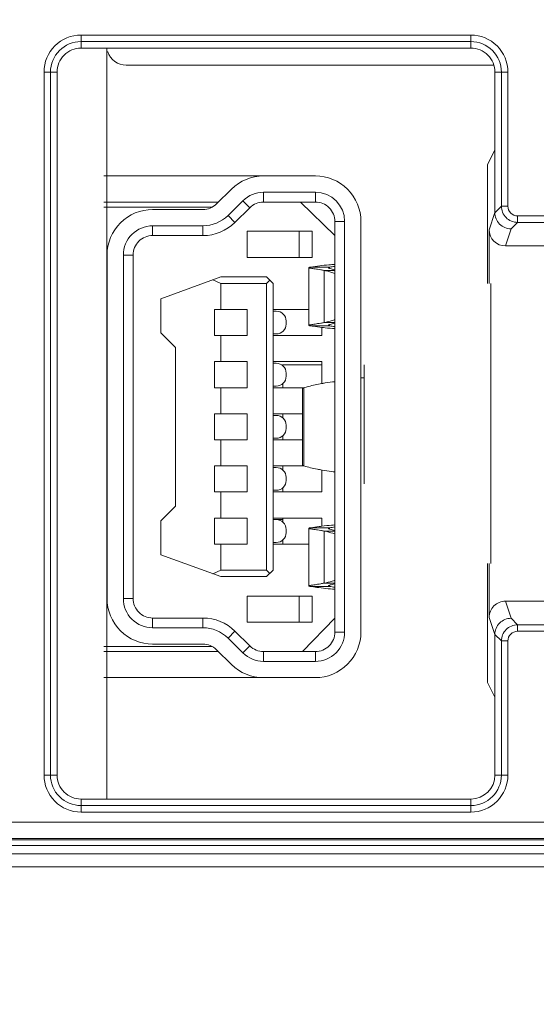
# Model space of a CAD drawing. Header units: millimetres. Extents: x -296 to 295, y -209 to 209.
# Tile 41 of 123: x -241 to -233, y 120 to 135. Entities that reach past the tile are written whole.
import ezdxf

# ---------------------------------------------------------------- set-up
doc = ezdxf.new("R2010")
doc.units = ezdxf.units.MM
doc.header["$MEASUREMENT"] = 0
doc.layers.add('layer 1', color=7, linetype='Continuous')

msp = doc.modelspace()

# ---------------------------------------------------------------- linework, layer by layer
at = {"layer": 'layer 1', "color": 1, "lineweight": 0}
msp.add_open_spline([(295.3283, 209.2747), (295.3283, 209.2747), (295.3283, -208.9236), (295.3283, -208.9236), (295.3283, -208.9236), (-296.1944, -208.9236), (-296.1944, -208.9236), (-296.1944, -208.9236), (-296.1944, 209.2747), (-296.1944, 209.2747), (-296.1944, 209.2747), (295.3283, 209.2747), (295.3283, 209.2747)], degree=3, knots=[0, 0, 0, 0, 0.25, 0.25, 0.25, 0.5, 0.5, 0.5, 0.75, 0.75, 0.75, 1, 1, 1, 1], dxfattribs=at)
at = {"layer": 'layer 1', "color": 5, "lineweight": 0}
msp.add_open_spline([(-281.2487, 194.7284), (-281.2487, 194.7284), (-281.2487, -197.0649), (-281.2487, -197.0649), (-281.2487, -197.0649), (283.3586, -197.0649), (283.3586, -197.0649)], degree=3, knots=[0, 0, 0, 0, 0.5, 0.5, 0.5, 1, 1, 1, 1], dxfattribs=at)
at = {"layer": 'layer 1', "color": 8, "lineweight": 9}
for points, knots in [([(-239.9955, 134.929), (-240.1461, 134.929), (-240.2905, 134.8692), (-240.397, 134.7627), (-240.5035, 134.6562), (-240.5633, 134.5118), (-240.5633, 134.3613)], [0, 0, 0, 0, 0.5, 0.5, 0.5, 1, 1, 1, 1]), ([(-239.9955, 134.8296), (-240.1198, 134.8296), (-240.2389, 134.7803), (-240.3267, 134.6924), (-240.4145, 134.6046), (-240.4639, 134.4855), (-240.4639, 134.3613)], [0, 0, 0, 0, 0.5, 0.5, 0.5, 1, 1, 1, 1]), ([(-233.4378, 134.3613), (-233.4378, 134.5118), (-233.4976, 134.6562), (-233.6041, 134.7627), (-233.7106, 134.8692), (-233.855, 134.929), (-234.0055, 134.929)], [0, 0, 0, 0, 0.5, 0.5, 0.5, 1, 1, 1, 1]), ([(-233.5372, 134.3613), (-233.5372, 134.4855), (-233.5866, 134.6046), (-233.6744, 134.6924), (-233.7622, 134.7803), (-233.8813, 134.8296), (-234.0055, 134.8296)], [0, 0, 0, 0, 0.5, 0.5, 0.5, 1, 1, 1, 1]), ([(-239.9955, 134.7297), (-240.0933, 134.7297), (-240.187, 134.6909), (-240.2561, 134.6218), (-240.3252, 134.5527), (-240.364, 134.459), (-240.364, 134.3613)], [0, 0, 0, 0, 0.5, 0.5, 0.5, 1, 1, 1, 1]), ([(-233.6371, 134.3613), (-233.6371, 134.459), (-233.6759, 134.5527), (-233.745, 134.6218), (-233.8141, 134.6909), (-233.9078, 134.7297), (-234.0055, 134.7297)], [0, 0, 0, 0, 0.5, 0.5, 0.5, 1, 1, 1, 1]), ([(-235.695, 132.0667), (-235.695, 132.2524), (-235.7687, 132.4304), (-235.9, 132.5617), (-236.0313, 132.693), (-236.2093, 132.7667), (-236.395, 132.7667)], [0, 0, 0, 0, 0.5, 0.5, 0.5, 1, 1, 1, 1]), ([(-238.895, 132.2517), (-239.0807, 132.2517), (-239.2587, 132.178), (-239.39, 132.0467), (-239.5213, 131.9154), (-239.595, 131.7374), (-239.595, 131.5517)], [0, 0, 0, 0, 0.5, 0.5, 0.5, 1, 1, 1, 1]), ([(-236.095, 132.0667), (-236.095, 132.1463), (-236.1266, 132.2226), (-236.1829, 132.2788), (-236.2391, 132.3351), (-236.3154, 132.3667), (-236.395, 132.3667)], [0, 0, 0, 0, 0.5, 0.5, 0.5, 1, 1, 1, 1]), ([(-233.2887, 132.0544), (-233.3521, 132.0544), (-233.4181, 132.0809), (-233.4644, 132.1272), (-233.5106, 132.1735), (-233.5372, 132.2395), (-233.5372, 132.3029)], [0, 0, 0, 0, 0.5, 0.5, 0.5, 1, 1, 1, 1]), ([(-233.2887, 132.1538), (-233.3267, 132.1545), (-233.3666, 132.1698), (-233.3942, 132.1974), (-233.4218, 132.2249), (-233.4371, 132.2648), (-233.4378, 132.3029)], [0, 0, 0, 0, 0.5, 0.5, 0.5, 1, 1, 1, 1]), ([(-233.3883, 131.9547), (-233.4518, 131.9548), (-233.5178, 131.9814), (-233.5642, 132.0277), (-233.6105, 132.074), (-233.6371, 132.1401), (-233.6371, 132.2035)], [0, 0, 0, 0, 0.5, 0.5, 0.5, 1, 1, 1, 1]), ([(-238.895, 132.0017), (-239.0143, 132.0017), (-239.1288, 131.9543), (-239.2132, 131.8699), (-239.2976, 131.7855), (-239.345, 131.671), (-239.345, 131.5517)], [0, 0, 0, 0, 0.5, 0.5, 0.5, 1, 1, 1, 1]), ([(-238.895, 131.8517), (-238.9746, 131.8517), (-239.0509, 131.8201), (-239.1071, 131.7638), (-239.1634, 131.7076), (-239.195, 131.6313), (-239.195, 131.5517)], [0, 0, 0, 0, 0.5, 0.5, 0.5, 1, 1, 1, 1]), ([(-236.4677, 131.3667), (-236.4717, 131.3661), (-236.4756, 131.3654), (-236.4796, 131.3646), (-236.4825, 131.364), (-236.4854, 131.3634), (-236.4881, 131.3627), (-236.4898, 131.3622), (-236.4915, 131.3618), (-236.4933, 131.3608), (-236.4941, 131.3603), (-236.495, 131.3598), (-236.495, 131.359)], [0, 0, 0, 0, 0.25, 0.25, 0.25, 0.5, 0.5, 0.5, 0.75, 0.75, 0.75, 1, 1, 1, 1]), ([(-236.495, 131.359), (-236.495, 131.3584), (-236.4945, 131.3579), (-236.494, 131.3576), (-236.4931, 131.3569), (-236.4921, 131.3565), (-236.4911, 131.3561), (-236.4896, 131.3556), (-236.4879, 131.3551), (-236.4863, 131.3546), (-236.4841, 131.354), (-236.4818, 131.3535), (-236.4796, 131.353), (-236.4732, 131.3517), (-236.4668, 131.3505), (-236.4604, 131.3495), (-236.4516, 131.348), (-236.4428, 131.3466), (-236.4339, 131.3452), (-236.4227, 131.3434), (-236.4115, 131.3417), (-236.4003, 131.34), (-236.3868, 131.3379), (-236.3733, 131.3358), (-236.3599, 131.3336), (-236.3443, 131.3311), (-236.3287, 131.3286), (-236.3132, 131.3259), (-236.2956, 131.323), (-236.2782, 131.3199), (-236.2607, 131.3167)], [0, 0, 0, 0, 0.1, 0.1, 0.1, 0.2, 0.2, 0.2, 0.3, 0.3, 0.3, 0.4, 0.4, 0.4, 0.5, 0.5, 0.5, 0.6, 0.6, 0.6, 0.7, 0.7, 0.7, 0.8, 0.8, 0.8, 0.9, 0.9, 0.9, 1, 1, 1, 1]), ([(-236.095, 131.4102), (-236.1261, 131.408), (-236.1572, 131.4054), (-236.1882, 131.4025), (-236.2817, 131.3937), (-236.375, 131.3817), (-236.4677, 131.3667)], [0, 0, 0, 0, 0.5, 0.5, 0.5, 1, 1, 1, 1]), ([(-236.195, 131.359), (-236.195, 131.361), (-236.1928, 131.3624), (-236.1907, 131.3634), (-236.1889, 131.3643), (-236.1872, 131.3647), (-236.1854, 131.3652), (-236.183, 131.3658), (-236.1805, 131.3663), (-236.178, 131.3667)], [0, 0, 0, 0, 0.3333333, 0.3333333, 0.3333333, 0.6666667, 0.6666667, 0.6666667, 1, 1, 1, 1]), ([(-236.0968, 131.3261), (-236.1109, 131.329), (-236.125, 131.3321), (-236.1389, 131.3356), (-236.1493, 131.3382), (-236.1596, 131.3411), (-236.1698, 131.3445), (-236.1763, 131.3466), (-236.1827, 131.349), (-236.1886, 131.3523), (-236.1903, 131.3533), (-236.192, 131.3543), (-236.1934, 131.3558), (-236.1942, 131.3567), (-236.195, 131.3578), (-236.195, 131.359)], [0, 0, 0, 0, 0.2, 0.2, 0.2, 0.4, 0.4, 0.4, 0.6, 0.6, 0.6, 0.8, 0.8, 0.8, 1, 1, 1, 1]), ([(-236.2607, 131.3167), (-236.2467, 131.3141), (-236.2328, 131.3113), (-236.2189, 131.3081), (-236.1769, 131.2985), (-236.1354, 131.2862), (-236.0949, 131.2715)], [0, 0, 0, 0, 0.5, 0.5, 0.5, 1, 1, 1, 1]), ([(-236.845, 130.5417), (-236.845, 130.5815), (-236.8608, 130.6196), (-236.8889, 130.6478), (-236.9171, 130.6759), (-236.9552, 130.6917), (-236.995, 130.6917)], [0, 0, 0, 0, 0.5, 0.5, 0.5, 1, 1, 1, 1]), ([(-236.995, 130.3417), (-236.9552, 130.3417), (-236.9171, 130.3575), (-236.8889, 130.3856), (-236.8608, 130.4138), (-236.845, 130.4519), (-236.845, 130.4917)], [0, 0, 0, 0, 0.5, 0.5, 0.5, 1, 1, 1, 1]), ([(-236.2607, 130.5167), (-236.2782, 130.5135), (-236.2956, 130.5104), (-236.3132, 130.5075), (-236.3287, 130.5048), (-236.3443, 130.5023), (-236.3599, 130.4998), (-236.3734, 130.4976), (-236.3868, 130.4955), (-236.4003, 130.4935), (-236.4115, 130.4917), (-236.4227, 130.49), (-236.4339, 130.4883), (-236.4428, 130.4869), (-236.4516, 130.4855), (-236.4604, 130.484), (-236.4668, 130.4829), (-236.4732, 130.4817), (-236.4796, 130.4804), (-236.4818, 130.4799), (-236.4841, 130.4794), (-236.4863, 130.4787), (-236.4879, 130.4783), (-236.4896, 130.4778), (-236.4911, 130.4772), (-236.4921, 130.4769), (-236.4931, 130.4765), (-236.494, 130.4758), (-236.4945, 130.4754), (-236.495, 130.475), (-236.495, 130.4744)], [0, 0, 0, 0, 0.1, 0.1, 0.1, 0.2, 0.2, 0.2, 0.3, 0.3, 0.3, 0.4, 0.4, 0.4, 0.5, 0.5, 0.5, 0.6, 0.6, 0.6, 0.7, 0.7, 0.7, 0.8, 0.8, 0.8, 0.9, 0.9, 0.9, 1, 1, 1, 1]), ([(-236.495, 130.4744), (-236.495, 130.4736), (-236.4941, 130.473), (-236.4933, 130.4726), (-236.4915, 130.4716), (-236.4898, 130.4712), (-236.4881, 130.4707), (-236.4854, 130.47), (-236.4825, 130.4694), (-236.4796, 130.4688), (-236.4756, 130.468), (-236.4717, 130.4673), (-236.4677, 130.4667)], [0, 0, 0, 0, 0.25, 0.25, 0.25, 0.5, 0.5, 0.5, 0.75, 0.75, 0.75, 1, 1, 1, 1]), ([(-236.4677, 130.4667), (-236.4534, 130.4644), (-236.439, 130.4621), (-236.4246, 130.4599), (-236.3815, 130.4534), (-236.3383, 130.4475), (-236.295, 130.4424)], [0, 0, 0, 0, 0.5, 0.5, 0.5, 1, 1, 1, 1]), ([(-236.295, 130.4424), (-236.2783, 130.4404), (-236.2617, 130.4385), (-236.245, 130.4367), (-236.1951, 130.4313), (-236.1451, 130.4268), (-236.095, 130.4232)], [0, 0, 0, 0, 0.5, 0.5, 0.5, 1, 1, 1, 1]), ([(-236.0949, 130.5619), (-236.1085, 130.557), (-236.1222, 130.5523), (-236.136, 130.5479), (-236.1768, 130.5349), (-236.2185, 130.5244), (-236.2607, 130.5167)], [0, 0, 0, 0, 0.5, 0.5, 0.5, 1, 1, 1, 1]), ([(-236.195, 130.4744), (-236.195, 130.4756), (-236.1942, 130.4767), (-236.1934, 130.4776), (-236.192, 130.4791), (-236.1903, 130.4801), (-236.1886, 130.481), (-236.1827, 130.4843), (-236.1763, 130.4867), (-236.1698, 130.4889), (-236.1596, 130.4923), (-236.1493, 130.4951), (-236.1389, 130.4977), (-236.125, 130.5012), (-236.1109, 130.5044), (-236.0968, 130.5073)], [0, 0, 0, 0, 0.2, 0.2, 0.2, 0.4, 0.4, 0.4, 0.6, 0.6, 0.6, 0.8, 0.8, 0.8, 1, 1, 1, 1]), ([(-236.178, 130.4667), (-236.1805, 130.4671), (-236.183, 130.4676), (-236.1854, 130.4682), (-236.1872, 130.4687), (-236.1888, 130.4691), (-236.1907, 130.47), (-236.1928, 130.471), (-236.195, 130.4724), (-236.195, 130.4744)], [0, 0, 0, 0, 0.3333333, 0.3333333, 0.3333333, 0.6666667, 0.6666667, 0.6666667, 1, 1, 1, 1]), ([(-236.845, 129.7417), (-236.845, 129.7815), (-236.8608, 129.8196), (-236.8889, 129.8478), (-236.9171, 129.8759), (-236.9552, 129.8917), (-236.995, 129.8917)], [0, 0, 0, 0, 0.5, 0.5, 0.5, 1, 1, 1, 1]), ([(-236.995, 129.5417), (-236.9552, 129.5417), (-236.9171, 129.5575), (-236.8889, 129.5856), (-236.8608, 129.6138), (-236.845, 129.6519), (-236.845, 129.6917)], [0, 0, 0, 0, 0.5, 0.5, 0.5, 1, 1, 1, 1]), ([(-236.595, 129.5007), (-236.595, 129.5023), (-236.5944, 129.5039), (-236.5936, 129.5052), (-236.5925, 129.507), (-236.5909, 129.5083), (-236.5892, 129.5094), (-236.587, 129.511), (-236.5845, 129.5122), (-236.582, 129.5133), (-236.5787, 129.5146), (-236.5753, 129.5157), (-236.5719, 129.5167)], [0, 0, 0, 0, 0.25, 0.25, 0.25, 0.5, 0.5, 0.5, 0.75, 0.75, 0.75, 1, 1, 1, 1]), ([(-236.5719, 129.5167), (-236.5489, 129.5233), (-236.5259, 129.5295), (-236.5027, 129.5355), (-236.4341, 129.5533), (-236.3648, 129.5684), (-236.295, 129.5808)], [0, 0, 0, 0, 0.5, 0.5, 0.5, 1, 1, 1, 1]), ([(-236.295, 129.5808), (-236.2784, 129.5837), (-236.2617, 129.5865), (-236.245, 129.5891), (-236.1952, 129.597), (-236.1452, 129.6034), (-236.095, 129.6083)], [0, 0, 0, 0, 0.5, 0.5, 0.5, 1, 1, 1, 1]), ([(-236.845, 128.9417), (-236.845, 128.9815), (-236.8608, 129.0196), (-236.8889, 129.0478), (-236.9171, 129.0759), (-236.9552, 129.0917), (-236.995, 129.0917)], [0, 0, 0, 0, 0.5, 0.5, 0.5, 1, 1, 1, 1]), ([(-236.995, 128.7417), (-236.9552, 128.7417), (-236.9171, 128.7575), (-236.8889, 128.7856), (-236.8608, 128.8138), (-236.845, 128.8519), (-236.845, 128.8917)], [0, 0, 0, 0, 0.5, 0.5, 0.5, 1, 1, 1, 1]), ([(-236.5719, 128.3167), (-236.5753, 128.3177), (-236.5787, 128.3188), (-236.582, 128.3202), (-236.5845, 128.3212), (-236.587, 128.3224), (-236.5892, 128.324), (-236.5909, 128.3251), (-236.5925, 128.3265), (-236.5936, 128.3282), (-236.5944, 128.3295), (-236.595, 128.3312), (-236.595, 128.3328)], [0, 0, 0, 0, 0.25, 0.25, 0.25, 0.5, 0.5, 0.5, 0.75, 0.75, 0.75, 1, 1, 1, 1]), ([(-236.295, 128.2526), (-236.3182, 128.2567), (-236.3412, 128.2611), (-236.3643, 128.2658), (-236.4341, 128.2801), (-236.5034, 128.2971), (-236.5719, 128.3167)], [0, 0, 0, 0, 0.5, 0.5, 0.5, 1, 1, 1, 1]), ([(-236.845, 128.1417), (-236.845, 128.1815), (-236.8608, 128.2196), (-236.8889, 128.2478), (-236.9171, 128.2759), (-236.9552, 128.2917), (-236.995, 128.2917)], [0, 0, 0, 0, 0.5, 0.5, 0.5, 1, 1, 1, 1]), ([(-236.095, 128.2251), (-236.1117, 128.2267), (-236.1284, 128.2285), (-236.145, 128.2305), (-236.1952, 128.2364), (-236.2452, 128.2438), (-236.295, 128.2526)], [0, 0, 0, 0, 0.5, 0.5, 0.5, 1, 1, 1, 1]), ([(-236.995, 127.9417), (-236.9552, 127.9417), (-236.9171, 127.9575), (-236.8889, 127.9856), (-236.8608, 128.0138), (-236.845, 128.0519), (-236.845, 128.0917)], [0, 0, 0, 0, 0.5, 0.5, 0.5, 1, 1, 1, 1]), ([(-236.845, 127.3417), (-236.845, 127.3815), (-236.8608, 127.4196), (-236.8889, 127.4478), (-236.9171, 127.4759), (-236.9552, 127.4917), (-236.995, 127.4917)], [0, 0, 0, 0, 0.5, 0.5, 0.5, 1, 1, 1, 1]), ([(-236.095, 127.4102), (-236.1117, 127.409), (-236.1283, 127.4077), (-236.145, 127.4063), (-236.1951, 127.4021), (-236.2451, 127.397), (-236.295, 127.391)], [0, 0, 0, 0, 0.5, 0.5, 0.5, 1, 1, 1, 1]), ([(-236.995, 127.1417), (-236.9552, 127.1417), (-236.9171, 127.1575), (-236.8889, 127.1856), (-236.8608, 127.2138), (-236.845, 127.2519), (-236.845, 127.2917)], [0, 0, 0, 0, 0.5, 0.5, 0.5, 1, 1, 1, 1]), ([(-236.4677, 127.3667), (-236.4717, 127.3661), (-236.4756, 127.3654), (-236.4796, 127.3646), (-236.4825, 127.364), (-236.4854, 127.3634), (-236.4881, 127.3627), (-236.4898, 127.3622), (-236.4915, 127.3618), (-236.4933, 127.3608), (-236.4941, 127.3603), (-236.495, 127.3598), (-236.495, 127.359)], [0, 0, 0, 0, 0.25, 0.25, 0.25, 0.5, 0.5, 0.5, 0.75, 0.75, 0.75, 1, 1, 1, 1]), ([(-236.495, 127.359), (-236.495, 127.3584), (-236.4945, 127.3579), (-236.494, 127.3576), (-236.4931, 127.3569), (-236.4921, 127.3565), (-236.4911, 127.3561), (-236.4896, 127.3556), (-236.4879, 127.3551), (-236.4863, 127.3546), (-236.4841, 127.354), (-236.4818, 127.3535), (-236.4796, 127.353), (-236.4732, 127.3517), (-236.4668, 127.3505), (-236.4604, 127.3495), (-236.4516, 127.348), (-236.4428, 127.3466), (-236.4339, 127.3452), (-236.4227, 127.3434), (-236.4115, 127.3417), (-236.4003, 127.34), (-236.3868, 127.3379), (-236.3733, 127.3358), (-236.3599, 127.3336), (-236.3443, 127.3311), (-236.3287, 127.3286), (-236.3132, 127.3259), (-236.2956, 127.323), (-236.2782, 127.3199), (-236.2607, 127.3167)], [0, 0, 0, 0, 0.1, 0.1, 0.1, 0.2, 0.2, 0.2, 0.3, 0.3, 0.3, 0.4, 0.4, 0.4, 0.5, 0.5, 0.5, 0.6, 0.6, 0.6, 0.7, 0.7, 0.7, 0.8, 0.8, 0.8, 0.9, 0.9, 0.9, 1, 1, 1, 1]), ([(-236.295, 127.391), (-236.3094, 127.3893), (-236.3238, 127.3875), (-236.3382, 127.3856), (-236.3815, 127.38), (-236.4247, 127.3737), (-236.4677, 127.3667)], [0, 0, 0, 0, 0.5, 0.5, 0.5, 1, 1, 1, 1]), ([(-236.2607, 127.3167), (-236.2467, 127.3141), (-236.2328, 127.3113), (-236.2189, 127.3081), (-236.1769, 127.2985), (-236.1354, 127.2862), (-236.0949, 127.2715)], [0, 0, 0, 0, 0.5, 0.5, 0.5, 1, 1, 1, 1]), ([(-236.195, 127.359), (-236.195, 127.361), (-236.1928, 127.3624), (-236.1907, 127.3634), (-236.1888, 127.3643), (-236.1872, 127.3647), (-236.1854, 127.3652), (-236.183, 127.3658), (-236.1805, 127.3663), (-236.178, 127.3667)], [0, 0, 0, 0, 0.3333333, 0.3333333, 0.3333333, 0.6666667, 0.6666667, 0.6666667, 1, 1, 1, 1]), ([(-236.0968, 127.3261), (-236.1109, 127.329), (-236.125, 127.3322), (-236.1389, 127.3357), (-236.1493, 127.3383), (-236.1596, 127.3411), (-236.1698, 127.3445), (-236.1763, 127.3467), (-236.1827, 127.3491), (-236.1886, 127.3524), (-236.1903, 127.3533), (-236.192, 127.3543), (-236.1934, 127.3558), (-236.1942, 127.3567), (-236.195, 127.3578), (-236.195, 127.359)], [0, 0, 0, 0, 0.2, 0.2, 0.2, 0.4, 0.4, 0.4, 0.6, 0.6, 0.6, 0.8, 0.8, 0.8, 1, 1, 1, 1]), ([(-236.2607, 126.5167), (-236.2782, 126.5135), (-236.2956, 126.5104), (-236.3132, 126.5075), (-236.3287, 126.5048), (-236.3443, 126.5023), (-236.3599, 126.4998), (-236.3733, 126.4976), (-236.3868, 126.4955), (-236.4003, 126.4934), (-236.4115, 126.4917), (-236.4227, 126.49), (-236.4339, 126.4882), (-236.4428, 126.4868), (-236.4516, 126.4854), (-236.4604, 126.4839), (-236.4668, 126.4829), (-236.4732, 126.4817), (-236.4796, 126.4804), (-236.4818, 126.4799), (-236.4841, 126.4794), (-236.4863, 126.4788), (-236.4879, 126.4783), (-236.4896, 126.4778), (-236.4911, 126.4773), (-236.4921, 126.4769), (-236.4931, 126.4765), (-236.494, 126.4758), (-236.4945, 126.4755), (-236.495, 126.475), (-236.495, 126.4744)], [0, 0, 0, 0, 0.1, 0.1, 0.1, 0.2, 0.2, 0.2, 0.3, 0.3, 0.3, 0.4, 0.4, 0.4, 0.5, 0.5, 0.5, 0.6, 0.6, 0.6, 0.7, 0.7, 0.7, 0.8, 0.8, 0.8, 0.9, 0.9, 0.9, 1, 1, 1, 1]), ([(-236.0949, 126.5619), (-236.1085, 126.557), (-236.1222, 126.5523), (-236.136, 126.5479), (-236.1768, 126.5349), (-236.2185, 126.5244), (-236.2607, 126.5167)], [0, 0, 0, 0, 0.5, 0.5, 0.5, 1, 1, 1, 1]), ([(-236.195, 126.4744), (-236.195, 126.4756), (-236.1942, 126.4767), (-236.1934, 126.4776), (-236.192, 126.4791), (-236.1903, 126.4801), (-236.1886, 126.481), (-236.1827, 126.4843), (-236.1763, 126.4867), (-236.1698, 126.4889), (-236.1596, 126.4923), (-236.1493, 126.4951), (-236.1389, 126.4977), (-236.125, 126.5012), (-236.1109, 126.5044), (-236.0968, 126.5073)], [0, 0, 0, 0, 0.2, 0.2, 0.2, 0.4, 0.4, 0.4, 0.6, 0.6, 0.6, 0.8, 0.8, 0.8, 1, 1, 1, 1]), ([(-236.495, 126.4744), (-236.495, 126.4736), (-236.4941, 126.4731), (-236.4933, 126.4726), (-236.4915, 126.4716), (-236.4898, 126.4712), (-236.4881, 126.4707), (-236.4854, 126.47), (-236.4825, 126.4694), (-236.4796, 126.4688), (-236.4756, 126.468), (-236.4717, 126.4673), (-236.4677, 126.4667)], [0, 0, 0, 0, 0.25, 0.25, 0.25, 0.5, 0.5, 0.5, 0.75, 0.75, 0.75, 1, 1, 1, 1]), ([(-236.4677, 126.4667), (-236.4367, 126.4617), (-236.4057, 126.457), (-236.3746, 126.4527), (-236.2818, 126.4397), (-236.1885, 126.4299), (-236.095, 126.4232)], [0, 0, 0, 0, 0.5, 0.5, 0.5, 1, 1, 1, 1]), ([(-236.178, 126.4667), (-236.1805, 126.4671), (-236.183, 126.4676), (-236.1854, 126.4682), (-236.1872, 126.4687), (-236.1888, 126.4691), (-236.1907, 126.47), (-236.1928, 126.471), (-236.195, 126.4724), (-236.195, 126.4744)], [0, 0, 0, 0, 0.3333333, 0.3333333, 0.3333333, 0.6666667, 0.6666667, 0.6666667, 1, 1, 1, 1]), ([(-239.595, 126.2817), (-239.595, 126.096), (-239.5213, 125.918), (-239.39, 125.7867), (-239.2587, 125.6554), (-239.0807, 125.5817), (-238.895, 125.5817)], [0, 0, 0, 0, 0.5, 0.5, 0.5, 1, 1, 1, 1]), ([(-239.345, 126.2817), (-239.345, 126.1624), (-239.2976, 126.0479), (-239.2132, 125.9635), (-239.1288, 125.8791), (-239.0143, 125.8317), (-238.895, 125.8317)], [0, 0, 0, 0, 0.5, 0.5, 0.5, 1, 1, 1, 1]), ([(-239.195, 126.2817), (-239.195, 126.2021), (-239.1634, 126.1258), (-239.1071, 126.0696), (-239.0509, 126.0133), (-238.9746, 125.9817), (-238.895, 125.9817)], [0, 0, 0, 0, 0.5, 0.5, 0.5, 1, 1, 1, 1]), ([(-233.4757, 126.2401), (-233.5392, 126.2401), (-233.6053, 126.2135), (-233.6516, 126.1671), (-233.6979, 126.1208), (-233.7244, 126.0546), (-233.7244, 125.9911)], [0, 0, 0, 0, 0.5, 0.5, 0.5, 1, 1, 1, 1]), ([(-233.6371, 125.729), (-233.6371, 125.7925), (-233.6105, 125.8585), (-233.5642, 125.9048), (-233.5178, 125.9511), (-233.4518, 125.9777), (-233.3883, 125.9778)], [0, 0, 0, 0, 0.5, 0.5, 0.5, 1, 1, 1, 1]), ([(-236.395, 125.0667), (-236.2093, 125.0667), (-236.0313, 125.1404), (-235.9, 125.2717), (-235.7687, 125.403), (-235.695, 125.581), (-235.695, 125.7667)], [0, 0, 0, 0, 0.5, 0.5, 0.5, 1, 1, 1, 1]), ([(-236.395, 125.3167), (-236.2757, 125.3167), (-236.1612, 125.3641), (-236.0768, 125.4485), (-235.9924, 125.5329), (-235.945, 125.6474), (-235.945, 125.7667)], [0, 0, 0, 0, 0.5, 0.5, 0.5, 1, 1, 1, 1]), ([(-236.395, 125.4667), (-236.3154, 125.4667), (-236.2391, 125.4983), (-236.1829, 125.5546), (-236.1266, 125.6108), (-236.095, 125.6871), (-236.095, 125.7667)], [0, 0, 0, 0, 0.5, 0.5, 0.5, 1, 1, 1, 1]), ([(-233.5372, 125.6296), (-233.5372, 125.693), (-233.5106, 125.7591), (-233.4644, 125.8053), (-233.4181, 125.8516), (-233.3521, 125.8781), (-233.2887, 125.8782)], [0, 0, 0, 0, 0.5, 0.5, 0.5, 1, 1, 1, 1]), ([(-240.5633, 123.5713), (-240.5633, 123.4207), (-240.5035, 123.2763), (-240.397, 123.1698), (-240.2905, 123.0633), (-240.1461, 123.0035), (-239.9955, 123.0035)], [0, 0, 0, 0, 0.5, 0.5, 0.5, 1, 1, 1, 1]), ([(-240.4639, 123.5713), (-240.4639, 123.4471), (-240.4145, 123.3279), (-240.3267, 123.2401), (-240.2389, 123.1523), (-240.1198, 123.1029), (-239.9955, 123.1029)], [0, 0, 0, 0, 0.5, 0.5, 0.5, 1, 1, 1, 1]), ([(-240.364, 123.5713), (-240.364, 123.4735), (-240.3252, 123.3798), (-240.2561, 123.3107), (-240.187, 123.2416), (-240.0933, 123.2028), (-239.9955, 123.2028)], [0, 0, 0, 0, 0.5, 0.5, 0.5, 1, 1, 1, 1]), ([(-234.0055, 123.0035), (-233.855, 123.0035), (-233.7106, 123.0633), (-233.6041, 123.1698), (-233.4976, 123.2763), (-233.4378, 123.4207), (-233.4378, 123.5713)], [0, 0, 0, 0, 0.5, 0.5, 0.5, 1, 1, 1, 1])]:
    msp.add_open_spline(points, degree=3, knots=knots, dxfattribs=at)
for points in [[(-234.0055, 134.929), (-234.0055, 134.929), (-239.9955, 134.929), (-239.9955, 134.929)], [(-239.9955, 134.7297), (-239.9955, 134.7297), (-239.9955, 134.929), (-239.9955, 134.929)], [(-239.9955, 134.929), (-239.9955, 134.929), (-239.9955, 134.929), (-239.9955, 134.929)], [(-239.9955, 134.8296), (-239.9955, 134.8296), (-234.0055, 134.8296), (-234.0055, 134.8296)], [(-234.0055, 134.929), (-234.0055, 134.929), (-234.0055, 134.929), (-234.0055, 134.929)], [(-234.0055, 134.929), (-234.0055, 134.929), (-234.0055, 134.7297), (-234.0055, 134.7297)], [(-234.0055, 134.929), (-234.0055, 134.929), (-234.0055, 134.929), (-234.0055, 134.929)], [(-234.0055, 134.8296), (-234.0055, 134.8296), (-234.0055, 134.8296), (-234.0055, 134.8296)], [(-239.9955, 134.7297), (-239.9955, 134.7297), (-234.0055, 134.7297), (-234.0055, 134.7297)], [(-239.6005, 123.2028), (-239.6005, 123.2028), (-239.6005, 134.7297), (-239.6005, 134.7297)], [(-239.6005, 134.7297), (-239.6005, 134.7297), (-239.6005, 134.7297), (-239.6005, 134.7297)], [(-239.5859, 134.6738), (-239.5859, 134.6737), (-239.5859, 134.6735), (-239.5858, 134.6734)], [(-239.5858, 134.6734), (-239.5456, 134.5499), (-239.4305, 134.4663), (-239.3005, 134.4663)], [(-234.0055, 134.7297), (-234.0055, 134.7297), (-234.0055, 134.7297), (-234.0055, 134.7297)], [(-240.5633, 134.3613), (-240.5633, 134.3613), (-240.364, 134.3613), (-240.364, 134.3613)], [(-240.5633, 134.3613), (-240.5633, 134.3613), (-240.5633, 123.5713), (-240.5633, 123.5713)], [(-240.5633, 134.3613), (-240.5633, 134.3613), (-240.5633, 134.3613), (-240.5633, 134.3613)], [(-240.4639, 123.5713), (-240.4639, 123.5713), (-240.4639, 134.3613), (-240.4639, 134.3613)], [(-240.4639, 134.3613), (-240.4639, 134.3613), (-240.4639, 134.3613), (-240.4639, 134.3613)], [(-240.364, 134.3613), (-240.364, 134.3613), (-240.364, 134.3613), (-240.364, 134.3613)], [(-240.364, 123.5713), (-240.364, 123.5713), (-240.364, 134.3613), (-240.364, 134.3613)], [(-240.364, 134.3613), (-240.364, 134.3613), (-240.364, 134.3613), (-240.364, 134.3613)], [(-233.6653, 134.4663), (-233.6653, 134.4663), (-239.3005, 134.4663), (-239.3005, 134.4663)], [(-233.6653, 134.4663), (-233.6653, 134.4663), (-233.6653, 134.4663), (-233.6653, 134.4663)], [(-233.6371, 134.3613), (-233.6371, 134.3613), (-233.4378, 134.3613), (-233.4378, 134.3613)], [(-233.6371, 132.2035), (-233.6371, 132.2035), (-233.6371, 134.3613), (-233.6371, 134.3613)], [(-233.6371, 134.3613), (-233.6371, 134.3613), (-233.6371, 134.3613), (-233.6371, 134.3613)], [(-233.5372, 134.3613), (-233.5372, 134.3613), (-233.5372, 132.3029), (-233.5372, 132.3029)], [(-233.5372, 134.3613), (-233.5372, 134.3613), (-233.5372, 134.3613), (-233.5372, 134.3613)], [(-233.4378, 134.3613), (-233.4378, 134.3613), (-233.4378, 134.3613), (-233.4378, 134.3613)], [(-233.4378, 132.3029), (-233.4378, 132.3029), (-233.4378, 134.3613), (-233.4378, 134.3613)], [(-233.4378, 134.3613), (-233.4378, 134.3613), (-233.4378, 134.3613), (-233.4378, 134.3613)], [(-233.6371, 134.2163), (-233.6371, 134.2163), (-233.6371, 134.2163), (-233.6371, 134.2163)], [(-233.7505, 132.9393), (-233.7505, 132.9393), (-233.6371, 133.1663), (-233.6371, 133.1663)], [(-233.6371, 133.1663), (-233.6371, 133.1663), (-233.6371, 133.1663), (-233.6371, 133.1663)], [(-233.7505, 132.9393), (-233.7505, 132.9393), (-233.7505, 131.1163), (-233.7505, 131.1163)], [(-233.7505, 132.9393), (-233.7505, 132.9393), (-233.7505, 132.9393), (-233.7505, 132.9393)], [(-239.645, 132.7667), (-239.645, 132.7667), (-236.395, 132.7667), (-236.395, 132.7667)], [(-237.1916, 132.7667), (-237.3761, 132.7667), (-237.5531, 132.6939), (-237.6842, 132.5641)], [(-237.9119, 132.3385), (-237.9119, 132.3385), (-237.6842, 132.5641), (-237.6842, 132.5641)], [(-237.5082, 132.3864), (-237.5082, 132.3864), (-237.7359, 132.1609), (-237.7359, 132.1609)], [(-237.1916, 132.5167), (-237.3102, 132.5167), (-237.424, 132.4699), (-237.5082, 132.3864)], [(-237.5082, 132.3864), (-237.5082, 132.3864), (-237.4027, 132.2799), (-237.4027, 132.2799)], [(-237.1916, 132.5167), (-237.1916, 132.5167), (-237.1916, 132.3667), (-237.1916, 132.3667)], [(-236.395, 132.5167), (-236.395, 132.5167), (-237.1916, 132.5167), (-237.1916, 132.5167)], [(-236.395, 132.3667), (-236.395, 132.3667), (-236.395, 132.5167), (-236.395, 132.5167)], [(-235.945, 132.0667), (-235.945, 132.3152), (-236.1465, 132.5167), (-236.395, 132.5167)], [(-237.8834, 132.3667), (-237.8834, 132.3667), (-239.645, 132.3667), (-239.645, 132.3667)], [(-239.645, 132.2867), (-239.645, 132.2867), (-237.9853, 132.2867), (-237.9853, 132.2867)], [(-238.895, 132.2517), (-238.895, 132.2517), (-238.123, 132.2517), (-238.123, 132.2517)], [(-238.123, 132.2517), (-238.0439, 132.2517), (-237.968, 132.2829), (-237.9119, 132.3385)], [(-237.4027, 132.2799), (-237.4027, 132.2799), (-237.6304, 132.0543), (-237.6304, 132.0543)], [(-237.1916, 132.3667), (-237.2706, 132.3667), (-237.3465, 132.3355), (-237.4027, 132.2799)], [(-236.395, 132.3667), (-236.395, 132.3667), (-237.1916, 132.3667), (-237.1916, 132.3667)], [(-236.095, 131.8517), (-236.095, 131.8517), (-236.6255, 132.3667), (-236.6255, 132.3667)], [(-233.6371, 132.203), (-233.6371, 132.203), (-233.5372, 132.3029), (-233.5372, 132.3029)], [(-233.4378, 132.3029), (-233.4378, 132.3029), (-233.5372, 132.3029), (-233.5372, 132.3029)], [(-233.5372, 132.3029), (-233.5372, 132.3029), (-233.5372, 132.3029), (-233.5372, 132.3029)], [(-233.4378, 132.3029), (-233.4378, 132.3029), (-233.4378, 132.3029), (-233.4378, 132.3029)], [(-238.123, 132.0017), (-237.978, 132.0017), (-237.8389, 132.0589), (-237.7359, 132.1609)], [(-237.6304, 132.0543), (-237.6304, 132.0543), (-237.7359, 132.1609), (-237.7359, 132.1609)], [(-233.7244, 131.9414), (-233.7244, 131.9414), (-233.6371, 132.2035), (-233.6371, 132.2035)], [(-233.6371, 132.2035), (-233.6371, 132.2035), (-233.6371, 132.2035), (-233.6371, 132.2035)], [(-230.961, 132.1538), (-230.961, 132.1538), (-233.2887, 132.1538), (-233.2887, 132.1538)], [(-233.2887, 132.0544), (-233.2887, 132.0544), (-233.2887, 132.1538), (-233.2887, 132.1538)], [(-233.2887, 132.1538), (-233.2887, 132.1538), (-233.2887, 132.1538), (-233.2887, 132.1538)], [(-238.895, 132.0017), (-238.895, 132.0017), (-238.895, 131.8517), (-238.895, 131.8517)], [(-238.123, 132.0017), (-238.123, 132.0017), (-238.895, 132.0017), (-238.895, 132.0017)], [(-238.123, 131.8517), (-237.9385, 131.8517), (-237.7615, 131.9245), (-237.6304, 132.0543)], [(-238.123, 131.8517), (-238.123, 131.8517), (-238.123, 132.0017), (-238.123, 132.0017)], [(-236.095, 125.7667), (-236.095, 125.7667), (-236.095, 132.0667), (-236.095, 132.0667)], [(-235.945, 132.0667), (-235.945, 132.0667), (-236.095, 132.0667), (-236.095, 132.0667)], [(-235.945, 125.7667), (-235.945, 125.7667), (-235.945, 132.0667), (-235.945, 132.0667)], [(-235.695, 132.0667), (-235.695, 132.0667), (-235.695, 125.7667), (-235.695, 125.7667)], [(-233.7244, 131.9414), (-233.7244, 131.8039), (-233.6131, 131.6924), (-233.4757, 131.6924)], [(-233.7244, 131.9414), (-233.7244, 131.9414), (-233.7244, 131.1163), (-233.7244, 131.1163)], [(-233.7244, 131.9414), (-233.7244, 131.9414), (-233.7244, 131.9414), (-233.7244, 131.9414)], [(-233.3883, 131.9547), (-233.3883, 131.9547), (-233.4757, 131.6924), (-233.4757, 131.6924)], [(-233.2887, 132.0544), (-233.2887, 132.0544), (-233.3883, 131.9547), (-233.3883, 131.9547)], [(-233.3883, 131.9547), (-233.3883, 131.9547), (-233.3883, 131.9547), (-233.3883, 131.9547)], [(-233.2887, 132.0544), (-233.2887, 132.0544), (-230.961, 132.0544), (-230.961, 132.0544)], [(-233.2887, 132.0544), (-233.2887, 132.0544), (-233.2887, 132.0544), (-233.2887, 132.0544)], [(-238.123, 131.8517), (-238.123, 131.8517), (-238.895, 131.8517), (-238.895, 131.8517)], [(-237.445, 131.5167), (-237.445, 131.5167), (-237.445, 131.9167), (-237.445, 131.9167)], [(-237.445, 131.9167), (-237.445, 131.9167), (-236.445, 131.9167), (-236.445, 131.9167)], [(-236.645, 131.5167), (-236.645, 131.5167), (-236.645, 131.9167), (-236.645, 131.9167)], [(-236.445, 131.9167), (-236.445, 131.9167), (-236.445, 131.5167), (-236.445, 131.5167)], [(-233.4757, 131.6924), (-233.4757, 131.6924), (-231.3229, 131.6924), (-231.3229, 131.6924)], [(-239.595, 126.2817), (-239.595, 126.2817), (-239.595, 131.5517), (-239.595, 131.5517)], [(-239.345, 131.5517), (-239.345, 131.5517), (-239.345, 126.2817), (-239.345, 126.2817)], [(-239.195, 131.5517), (-239.195, 131.5517), (-239.345, 131.5517), (-239.345, 131.5517)], [(-239.195, 126.2817), (-239.195, 126.2817), (-239.195, 131.5517), (-239.195, 131.5517)], [(-236.445, 131.5167), (-236.445, 131.5167), (-237.445, 131.5167), (-237.445, 131.5167)], [(-236.495, 130.4744), (-236.495, 130.4744), (-236.495, 131.359), (-236.495, 131.359)], [(-236.4677, 131.3667), (-236.4677, 131.3667), (-236.178, 131.3667), (-236.178, 131.3667)], [(-236.095, 131.3793), (-236.1227, 131.3754), (-236.1504, 131.3712), (-236.178, 131.3667)], [(-236.178, 131.3667), (-236.178, 131.3667), (-236.178, 131.3482), (-236.178, 131.3482)], [(-238.77, 130.88), (-238.77, 130.88), (-237.845, 131.2167), (-237.845, 131.2167)], [(-237.845, 131.2167), (-237.845, 131.2167), (-237.145, 131.2167), (-237.145, 131.2167)], [(-237.145, 131.2167), (-237.145, 131.2167), (-237.045, 131.1167), (-237.045, 131.1167)], [(-236.2607, 131.3167), (-236.2607, 131.3167), (-236.2607, 130.5167), (-236.2607, 130.5167)], [(-236.095, 131.3167), (-236.095, 131.3167), (-236.2607, 131.3167), (-236.2607, 131.3167)], [(-237.9706, 131.171), (-237.9706, 131.171), (-237.845, 131.1167), (-237.845, 131.1167)], [(-237.845, 131.1167), (-237.845, 131.1167), (-237.845, 130.7167), (-237.845, 130.7167)], [(-237.145, 131.1167), (-237.145, 131.1167), (-237.845, 131.1167), (-237.845, 131.1167)], [(-237.145, 131.1167), (-237.145, 131.1167), (-237.095, 131.1667), (-237.095, 131.1667)], [(-237.145, 126.7167), (-237.145, 126.7167), (-237.145, 131.1167), (-237.145, 131.1167)], [(-237.045, 131.1167), (-237.045, 131.1167), (-237.045, 126.7167), (-237.045, 126.7167)], [(-233.7005, 126.8163), (-233.7005, 126.8163), (-233.7005, 131.1163), (-233.7005, 131.1163)], [(-233.7005, 131.1163), (-233.7005, 131.1163), (-233.7005, 131.1163), (-233.7005, 131.1163)], [(-238.77, 130.36), (-238.77, 130.36), (-238.77, 130.88), (-238.77, 130.88)], [(-237.945, 130.7167), (-237.945, 130.7167), (-237.945, 130.3167), (-237.945, 130.3167)], [(-237.945, 130.7167), (-237.945, 130.7167), (-237.445, 130.7167), (-237.445, 130.7167)], [(-237.445, 130.3167), (-237.445, 130.3167), (-237.445, 130.7167), (-237.445, 130.7167)], [(-237.045, 130.7167), (-237.045, 130.7167), (-236.495, 130.7167), (-236.495, 130.7167)], [(-236.995, 130.6917), (-236.995, 130.6917), (-237.045, 130.6917), (-237.045, 130.6917)], [(-236.845, 130.5417), (-236.845, 130.5417), (-236.845, 130.4917), (-236.845, 130.4917)], [(-236.178, 130.4667), (-236.178, 130.4667), (-236.4677, 130.4667), (-236.4677, 130.4667)], [(-236.295, 130.4427), (-236.295, 130.4427), (-236.295, 130.3167), (-236.295, 130.3167)], [(-236.2607, 130.5167), (-236.2607, 130.5167), (-236.095, 130.5167), (-236.095, 130.5167)], [(-236.178, 130.4851), (-236.178, 130.4851), (-236.178, 130.4667), (-236.178, 130.4667)], [(-236.178, 130.4667), (-236.1504, 130.4622), (-236.1227, 130.458), (-236.095, 130.4541)], [(-238.545, 130.135), (-238.545, 130.135), (-238.77, 130.36), (-238.77, 130.36)], [(-237.445, 130.3167), (-237.445, 130.3167), (-237.945, 130.3167), (-237.945, 130.3167)], [(-237.845, 130.3167), (-237.845, 130.3167), (-237.845, 129.9167), (-237.845, 129.9167)], [(-236.995, 130.3417), (-236.995, 130.3417), (-237.045, 130.3417), (-237.045, 130.3417)], [(-236.295, 130.3167), (-236.295, 130.3167), (-237.045, 130.3167), (-237.045, 130.3167)], [(-238.545, 127.6984), (-238.545, 127.6984), (-238.545, 130.135), (-238.545, 130.135)], [(-237.945, 129.9167), (-237.945, 129.9167), (-237.945, 129.5167), (-237.945, 129.5167)], [(-237.945, 129.9167), (-237.945, 129.9167), (-237.445, 129.9167), (-237.445, 129.9167)], [(-237.445, 129.5167), (-237.445, 129.5167), (-237.445, 129.9167), (-237.445, 129.9167)], [(-237.045, 129.9167), (-237.045, 129.9167), (-236.295, 129.9167), (-236.295, 129.9167)], [(-236.995, 129.8917), (-236.995, 129.8917), (-237.045, 129.8917), (-237.045, 129.8917)], [(-236.895, 129.8667), (-236.895, 129.8667), (-236.895, 129.8512), (-236.895, 129.8512)], [(-236.295, 129.8667), (-236.295, 129.8667), (-236.895, 129.8667), (-236.895, 129.8667)], [(-236.295, 129.9167), (-236.295, 129.9167), (-236.295, 129.579), (-236.295, 129.579)], [(-235.645, 129.8667), (-235.645, 129.8667), (-235.645, 129.6667), (-235.645, 129.6667)], [(-236.845, 129.7417), (-236.845, 129.7417), (-236.845, 129.6917), (-236.845, 129.6917)], [(-235.695, 129.6667), (-235.695, 129.6667), (-235.645, 129.6667), (-235.645, 129.6667)], [(-235.645, 128.0417), (-235.645, 128.0417), (-235.645, 129.6667), (-235.645, 129.6667)], [(-237.445, 129.5167), (-237.445, 129.5167), (-237.945, 129.5167), (-237.945, 129.5167)], [(-237.845, 129.5167), (-237.845, 129.5167), (-237.845, 129.1167), (-237.845, 129.1167)], [(-236.995, 129.5417), (-236.995, 129.5417), (-237.045, 129.5417), (-237.045, 129.5417)], [(-236.5719, 129.5167), (-236.5719, 129.5167), (-237.045, 129.5167), (-237.045, 129.5167)], [(-236.895, 129.5822), (-236.895, 129.5822), (-236.895, 129.5167), (-236.895, 129.5167)], [(-236.5719, 129.5167), (-236.5719, 129.5167), (-236.5719, 128.3167), (-236.5719, 128.3167)], [(-236.595, 129.5006), (-236.595, 129.5006), (-236.595, 128.3328), (-236.595, 128.3328)], [(-237.945, 129.1167), (-237.945, 129.1167), (-237.945, 128.7167), (-237.945, 128.7167)], [(-237.945, 129.1167), (-237.945, 129.1167), (-237.445, 129.1167), (-237.445, 129.1167)], [(-237.445, 128.7167), (-237.445, 128.7167), (-237.445, 129.1167), (-237.445, 129.1167)], [(-237.045, 129.1167), (-237.045, 129.1167), (-236.595, 129.1167), (-236.595, 129.1167)], [(-236.995, 129.0917), (-236.995, 129.0917), (-237.045, 129.0917), (-237.045, 129.0917)], [(-236.895, 129.1167), (-236.895, 129.1167), (-236.895, 129.0512), (-236.895, 129.0512)], [(-236.845, 128.9417), (-236.845, 128.9417), (-236.845, 128.8917), (-236.845, 128.8917)], [(-236.895, 128.7822), (-236.895, 128.7822), (-236.895, 128.7167), (-236.895, 128.7167)], [(-237.445, 128.7167), (-237.445, 128.7167), (-237.945, 128.7167), (-237.945, 128.7167)], [(-237.845, 128.7167), (-237.845, 128.7167), (-237.845, 128.3167), (-237.845, 128.3167)], [(-236.995, 128.7417), (-236.995, 128.7417), (-237.045, 128.7417), (-237.045, 128.7417)], [(-236.595, 128.7167), (-236.595, 128.7167), (-237.045, 128.7167), (-237.045, 128.7167)], [(-237.945, 128.3167), (-237.945, 128.3167), (-237.945, 127.9167), (-237.945, 127.9167)], [(-237.945, 128.3167), (-237.945, 128.3167), (-237.445, 128.3167), (-237.445, 128.3167)], [(-237.445, 127.9167), (-237.445, 127.9167), (-237.445, 128.3167), (-237.445, 128.3167)], [(-237.045, 128.3167), (-237.045, 128.3167), (-236.5719, 128.3167), (-236.5719, 128.3167)], [(-236.895, 128.3167), (-236.895, 128.3167), (-236.895, 128.2512), (-236.895, 128.2512)], [(-236.995, 128.2917), (-236.995, 128.2917), (-237.045, 128.2917), (-237.045, 128.2917)], [(-236.295, 128.2544), (-236.295, 128.2544), (-236.295, 127.9167), (-236.295, 127.9167)], [(-236.845, 128.1417), (-236.845, 128.1417), (-236.845, 128.0917), (-236.845, 128.0917)], [(-237.445, 127.9167), (-237.445, 127.9167), (-237.945, 127.9167), (-237.945, 127.9167)], [(-237.845, 127.9167), (-237.845, 127.9167), (-237.845, 127.5167), (-237.845, 127.5167)], [(-236.995, 127.9417), (-236.995, 127.9417), (-237.045, 127.9417), (-237.045, 127.9417)], [(-236.295, 127.9167), (-236.295, 127.9167), (-237.045, 127.9167), (-237.045, 127.9167)], [(-236.895, 127.9822), (-236.895, 127.9822), (-236.895, 127.9167), (-236.895, 127.9167)], [(-238.77, 127.4734), (-238.77, 127.4734), (-238.545, 127.6984), (-238.545, 127.6984)], [(-238.77, 126.9534), (-238.77, 126.9534), (-238.77, 127.4734), (-238.77, 127.4734)], [(-237.945, 127.5167), (-237.945, 127.5167), (-237.945, 127.1167), (-237.945, 127.1167)], [(-237.945, 127.5167), (-237.945, 127.5167), (-237.445, 127.5167), (-237.445, 127.5167)], [(-237.445, 127.1167), (-237.445, 127.1167), (-237.445, 127.5167), (-237.445, 127.5167)], [(-237.045, 127.5167), (-237.045, 127.5167), (-236.295, 127.5167), (-236.295, 127.5167)], [(-236.995, 127.4917), (-236.995, 127.4917), (-237.045, 127.4917), (-237.045, 127.4917)], [(-236.8947, 127.4917), (-236.8947, 127.4917), (-236.995, 127.4917), (-236.995, 127.4917)], [(-236.895, 127.5167), (-236.895, 127.5167), (-236.895, 127.4512), (-236.895, 127.4512)], [(-236.8947, 127.5167), (-236.8947, 127.5167), (-236.8947, 127.4509), (-236.8947, 127.4509)], [(-236.295, 127.5167), (-236.295, 127.5167), (-236.295, 127.3907), (-236.295, 127.3907)], [(-236.845, 127.3417), (-236.845, 127.3417), (-236.845, 127.2917), (-236.845, 127.2917)], [(-236.495, 126.4744), (-236.495, 126.4744), (-236.495, 127.359), (-236.495, 127.359)], [(-236.4677, 127.3667), (-236.4677, 127.3667), (-236.178, 127.3667), (-236.178, 127.3667)], [(-236.2607, 127.3167), (-236.2607, 127.3167), (-236.2607, 126.5167), (-236.2607, 126.5167)], [(-236.095, 127.3167), (-236.095, 127.3167), (-236.2607, 127.3167), (-236.2607, 127.3167)], [(-236.095, 127.3793), (-236.1227, 127.3754), (-236.1504, 127.3712), (-236.178, 127.3667)], [(-236.178, 127.3667), (-236.178, 127.3667), (-236.178, 127.3483), (-236.178, 127.3483)], [(-237.445, 127.1167), (-237.445, 127.1167), (-237.945, 127.1167), (-237.945, 127.1167)], [(-237.845, 127.1167), (-237.845, 127.1167), (-237.845, 126.7167), (-237.845, 126.7167)], [(-236.995, 127.1417), (-236.995, 127.1417), (-237.045, 127.1417), (-237.045, 127.1417)], [(-236.495, 127.1167), (-236.495, 127.1167), (-237.045, 127.1167), (-237.045, 127.1167)], [(-236.895, 127.1822), (-236.895, 127.1822), (-236.895, 127.1167), (-236.895, 127.1167)], [(-236.8947, 127.1825), (-236.8947, 127.1825), (-236.8947, 127.1167), (-236.8947, 127.1167)], [(-237.845, 126.6167), (-237.845, 126.6167), (-238.77, 126.9534), (-238.77, 126.9534)], [(-233.7505, 126.8163), (-233.7505, 126.8163), (-233.7505, 124.9932), (-233.7505, 124.9932)], [(-233.7505, 126.8163), (-233.7505, 126.8163), (-233.7505, 126.8163), (-233.7505, 126.8163)], [(-233.7244, 126.8163), (-233.7244, 126.8163), (-233.7244, 125.9911), (-233.7244, 125.9911)], [(-233.7244, 126.8163), (-233.7244, 126.8163), (-233.7244, 126.8163), (-233.7244, 126.8163)], [(-237.845, 126.7167), (-237.845, 126.7167), (-237.9706, 126.6624), (-237.9706, 126.6624)], [(-237.845, 126.7167), (-237.845, 126.7167), (-237.145, 126.7167), (-237.145, 126.7167)], [(-237.045, 126.7167), (-237.045, 126.7167), (-237.145, 126.6167), (-237.145, 126.6167)], [(-237.095, 126.6667), (-237.095, 126.6667), (-237.145, 126.7167), (-237.145, 126.7167)], [(-237.145, 126.6167), (-237.145, 126.6167), (-237.845, 126.6167), (-237.845, 126.6167)], [(-236.2607, 126.5167), (-236.2607, 126.5167), (-236.095, 126.5167), (-236.095, 126.5167)], [(-236.178, 126.4667), (-236.178, 126.4667), (-236.4677, 126.4667), (-236.4677, 126.4667)], [(-236.178, 126.4851), (-236.178, 126.4851), (-236.178, 126.4667), (-236.178, 126.4667)], [(-236.178, 126.4667), (-236.1504, 126.4622), (-236.1227, 126.458), (-236.095, 126.4541)], [(-239.345, 126.2817), (-239.345, 126.2817), (-239.195, 126.2817), (-239.195, 126.2817)], [(-237.445, 125.9167), (-237.445, 125.9167), (-237.445, 126.3167), (-237.445, 126.3167)], [(-237.445, 126.3167), (-237.445, 126.3167), (-236.445, 126.3167), (-236.445, 126.3167)], [(-236.645, 125.9167), (-236.645, 125.9167), (-236.645, 126.3167), (-236.645, 126.3167)], [(-236.445, 126.3167), (-236.445, 126.3167), (-236.445, 125.9167), (-236.445, 125.9167)], [(-231.3229, 126.2401), (-231.3229, 126.2401), (-233.4757, 126.2401), (-233.4757, 126.2401)], [(-233.4757, 126.2401), (-233.4757, 126.2401), (-233.3883, 125.9778), (-233.3883, 125.9778)], [(-238.895, 125.9817), (-238.895, 125.9817), (-238.895, 125.8317), (-238.895, 125.8317)], [(-238.895, 125.9817), (-238.895, 125.9817), (-238.123, 125.9817), (-238.123, 125.9817)], [(-238.123, 125.8317), (-238.123, 125.8317), (-238.123, 125.9817), (-238.123, 125.9817)], [(-237.6304, 125.7791), (-237.7615, 125.9089), (-237.9385, 125.9817), (-238.123, 125.9817)], [(-236.445, 125.9167), (-236.445, 125.9167), (-237.445, 125.9167), (-237.445, 125.9167)], [(-236.595, 125.4667), (-236.595, 125.4667), (-236.095, 125.9817), (-236.095, 125.9817)], [(-233.6371, 125.729), (-233.6371, 125.729), (-233.7244, 125.9911), (-233.7244, 125.9911)], [(-233.3883, 125.9778), (-233.3883, 125.9778), (-233.2887, 125.8782), (-233.2887, 125.8782)], [(-238.895, 125.8317), (-238.895, 125.8317), (-238.123, 125.8317), (-238.123, 125.8317)], [(-237.7359, 125.6725), (-237.8389, 125.7745), (-237.978, 125.8317), (-238.123, 125.8317)], [(-237.7359, 125.6725), (-237.7359, 125.6725), (-237.6304, 125.7791), (-237.6304, 125.7791)], [(-237.6304, 125.7791), (-237.6304, 125.7791), (-237.4027, 125.5535), (-237.4027, 125.5535)], [(-236.095, 125.7667), (-236.095, 125.7667), (-235.945, 125.7667), (-235.945, 125.7667)], [(-233.4378, 125.6296), (-233.4377, 125.6677), (-233.4209, 125.708), (-233.3941, 125.7351)], [(-233.3941, 125.7351), (-233.3671, 125.7618), (-233.3267, 125.7787), (-233.2887, 125.7788)], [(-230.961, 125.8782), (-230.961, 125.8782), (-233.2887, 125.8782), (-233.2887, 125.8782)], [(-233.2887, 125.7788), (-233.2887, 125.7788), (-233.2887, 125.8782), (-233.2887, 125.8782)], [(-233.2887, 125.8782), (-233.2887, 125.8782), (-233.2887, 125.8782), (-233.2887, 125.8782)], [(-233.2887, 125.7788), (-233.2887, 125.7788), (-230.961, 125.7788), (-230.961, 125.7788)], [(-238.123, 125.5817), (-238.123, 125.5817), (-238.895, 125.5817), (-238.895, 125.5817)], [(-237.9119, 125.4949), (-237.968, 125.5505), (-238.0439, 125.5817), (-238.123, 125.5817)], [(-237.7359, 125.6725), (-237.7359, 125.6725), (-237.5082, 125.447), (-237.5082, 125.447)], [(-233.5372, 125.6296), (-233.5372, 125.6296), (-233.6371, 125.7295), (-233.6371, 125.7295)], [(-233.6371, 123.5713), (-233.6371, 123.5713), (-233.6371, 125.729), (-233.6371, 125.729)], [(-233.6371, 125.729), (-233.6371, 125.729), (-233.6371, 125.729), (-233.6371, 125.729)], [(-233.5372, 125.6296), (-233.5372, 125.6296), (-233.4378, 125.6296), (-233.4378, 125.6296)], [(-233.5372, 125.6296), (-233.5372, 125.6296), (-233.5372, 123.5713), (-233.5372, 123.5713)], [(-233.5372, 125.6296), (-233.5372, 125.6296), (-233.5372, 125.6296), (-233.5372, 125.6296)], [(-233.4378, 125.6296), (-233.4378, 125.6296), (-233.4378, 125.6296), (-233.4378, 125.6296)], [(-233.4378, 123.5713), (-233.4378, 123.5713), (-233.4378, 125.6296), (-233.4378, 125.6296)], [(-233.4378, 125.6296), (-233.4378, 125.6296), (-233.4378, 125.6296), (-233.4378, 125.6296)], [(-239.645, 125.5467), (-239.645, 125.5467), (-237.9853, 125.5467), (-237.9853, 125.5467)], [(-237.8834, 125.4667), (-237.8834, 125.4667), (-239.645, 125.4667), (-239.645, 125.4667)], [(-237.6842, 125.2693), (-237.6842, 125.2693), (-237.9119, 125.4949), (-237.9119, 125.4949)], [(-237.4027, 125.5535), (-237.4027, 125.5535), (-237.5082, 125.447), (-237.5082, 125.447)], [(-237.5082, 125.447), (-237.424, 125.3635), (-237.3102, 125.3167), (-237.1916, 125.3167)], [(-237.4027, 125.5535), (-237.3465, 125.4979), (-237.2706, 125.4667), (-237.1916, 125.4667)], [(-237.1916, 125.4667), (-237.1916, 125.4667), (-237.1916, 125.3167), (-237.1916, 125.3167)], [(-237.1916, 125.4667), (-237.1916, 125.4667), (-236.395, 125.4667), (-236.395, 125.4667)], [(-236.395, 125.3167), (-236.395, 125.3167), (-236.395, 125.4667), (-236.395, 125.4667)], [(-237.1916, 125.3167), (-237.1916, 125.3167), (-236.395, 125.3167), (-236.395, 125.3167)], [(-237.6842, 125.2693), (-237.5531, 125.1395), (-237.3761, 125.0667), (-237.1916, 125.0667)], [(-236.395, 125.0667), (-236.395, 125.0667), (-239.645, 125.0667), (-239.645, 125.0667)], [(-233.7505, 124.9932), (-233.7505, 124.9932), (-233.6371, 124.7663), (-233.6371, 124.7663)], [(-240.364, 123.5713), (-240.364, 123.5713), (-240.5633, 123.5713), (-240.5633, 123.5713)], [(-240.364, 123.5713), (-240.364, 123.5713), (-240.364, 123.5713), (-240.364, 123.5713)], [(-234.0055, 123.2028), (-233.8021, 123.2028), (-233.6371, 123.3678), (-233.6371, 123.5713)], [(-234.0055, 123.1029), (-233.7469, 123.1029), (-233.5372, 123.3126), (-233.5372, 123.5713)], [(-233.4378, 123.5713), (-233.4378, 123.5713), (-233.6371, 123.5713), (-233.6371, 123.5713)], [(-233.4378, 123.5713), (-233.4378, 123.5713), (-233.4378, 123.5713), (-233.4378, 123.5713)], [(-234.0055, 123.2028), (-234.0055, 123.2028), (-239.9955, 123.2028), (-239.9955, 123.2028)], [(-239.9955, 123.0035), (-239.9955, 123.0035), (-239.9955, 123.2028), (-239.9955, 123.2028)], [(-239.9955, 123.2028), (-239.9955, 123.2028), (-239.9955, 123.2028), (-239.9955, 123.2028)], [(-234.0055, 123.2028), (-234.0055, 123.2028), (-234.0055, 123.2028), (-234.0055, 123.2028)], [(-234.0055, 123.2028), (-234.0055, 123.2028), (-234.0055, 123.0035), (-234.0055, 123.0035)], [(-234.0055, 123.2028), (-234.0055, 123.2028), (-234.0055, 123.2028), (-234.0055, 123.2028)], [(-234.0055, 123.1029), (-234.0055, 123.1029), (-239.9955, 123.1029), (-239.9955, 123.1029)], [(-234.0055, 123.1029), (-234.0055, 123.1029), (-234.0055, 123.1029), (-234.0055, 123.1029)], [(-239.9955, 123.0035), (-239.9955, 123.0035), (-234.0055, 123.0035), (-234.0055, 123.0035)], [(-234.0055, 123.0035), (-234.0055, 123.0035), (-234.0055, 123.0035), (-234.0055, 123.0035)]]:
    msp.add_open_spline(points, degree=3, dxfattribs=at)
at = {"layer": 'layer 1', "lineweight": 9}
for points in [[(-221.9462, 122.8463), (-221.9462, 122.8463), (-246.397, 122.8463), (-246.397, 122.8463)], [(-221.9462, 122.8463), (-221.9462, 122.8463), (-246.397, 122.8463), (-246.397, 122.8463)], [(-247.2167, 122.5781), (-247.2167, 122.5781), (-220.9387, 122.5781), (-220.9387, 122.5781)], [(-247.2167, 122.578), (-247.2167, 122.578), (-220.9387, 122.578), (-220.9387, 122.578)], [(-246.397, 122.5979), (-246.397, 122.5979), (-221.9462, 122.5979), (-221.9462, 122.5979)], [(-246.397, 122.5979), (-246.397, 122.5979), (-221.9462, 122.5979), (-221.9462, 122.5979)], [(-230.7791, 122.4892), (-230.7791, 122.4892), (-246.1342, 122.4892), (-246.1342, 122.4892)], [(-230.7791, 122.4892), (-230.7791, 122.4892), (-246.1342, 122.4892), (-246.1342, 122.4892)], [(-208.8112, 122.3634), (-208.8112, 122.3634), (-246.397, 122.3634), (-246.397, 122.3634)], [(-208.8112, 122.3634), (-208.8112, 122.3634), (-246.397, 122.3634), (-246.397, 122.3634)], [(-246.397, 122.1635), (-246.397, 122.1635), (-208.8112, 122.1635), (-208.8112, 122.1635)], [(-246.397, 122.1634), (-246.397, 122.1634), (-208.8112, 122.1634), (-208.8112, 122.1634)]]:
    msp.add_open_spline(points, degree=3, dxfattribs=at)

doc.saveas('drawing.dxf')
